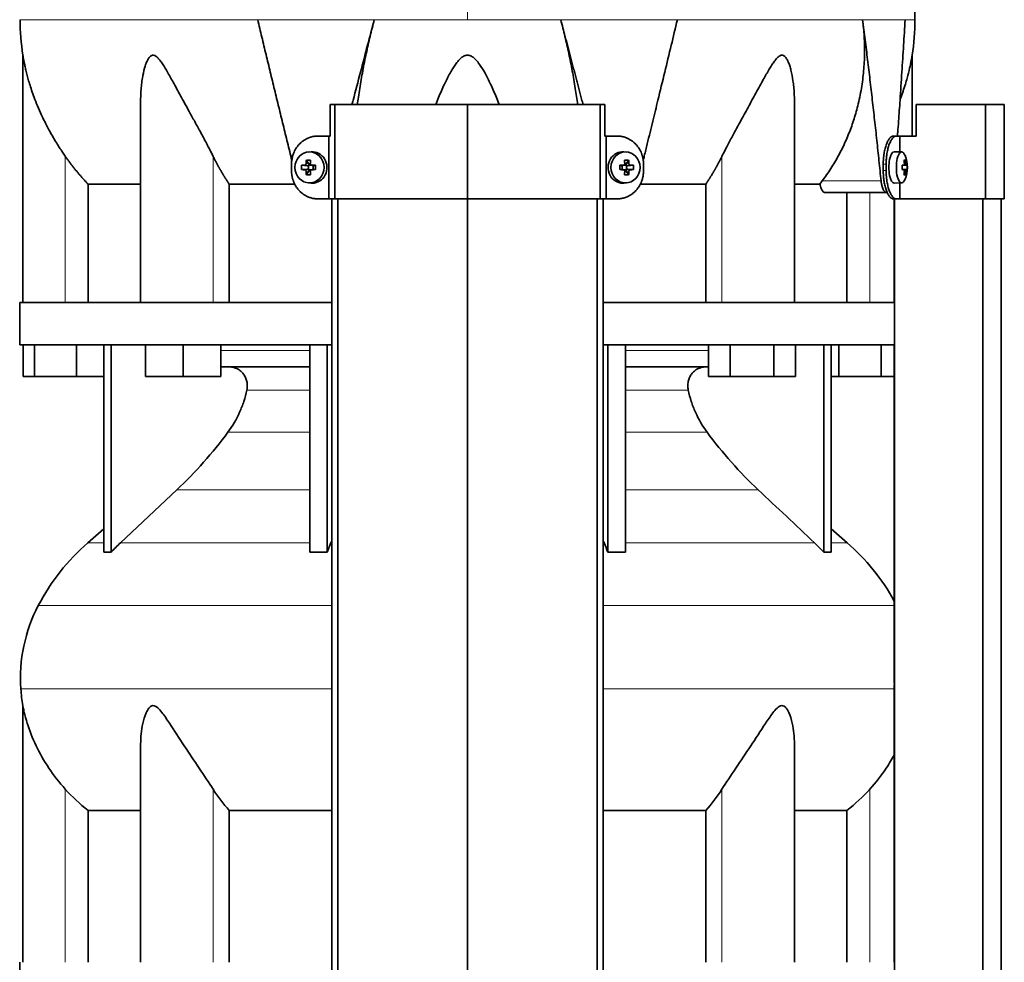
# Model space of a CAD drawing. Header units: millimetres. Extents: x 431 to 1322, y -2196 to 1777.
# Tile 24 of 31: x 438 to 751, y 740 to 1040. Entities that reach past the tile are written whole.
import ezdxf

# ---------------------------------------------------------------- set-up
doc = ezdxf.new("R2010")
doc.units = ezdxf.units.MM
for name, color, linetype in [('M5X8_UNI7687', 7, 'Continuous'), ('MID_344-5', 7, 'Continuous'), ('VSI344-454_TERMI', 7, 'Continuous'), ('VSI344-454_TESTA', 7, 'Continuous'), ('VSI344_DIFFUSORE', 7, 'Continuous')]:
    doc.layers.add(name, color=color, linetype=linetype)

# ---------------------------------------------------------------- blocks, each defined once
blk = doc.blocks.new('SE')
at = {"layer": 'M5X8_UNI7687', "color": 7, "linetype": 'Continuous', "lineweight": 35}
for p, q in [((530.87, 998.3), (530.02, 998.23)), ((631.29, 998.23), (630.44, 998.3)), ((718.81, 998.25), (716.46, 998.32)), ((527.84, 994.01), (529.68, 993.85)), ((529.39, 995.65), (530.15, 994.35)), ((530.08, 992.75), (530.08, 993.88)), ((530.26, 994.07), (530.87, 994.07)), ((530.96, 994.05), (531.54, 993.85)), ((531.49, 993.87), (531.49, 992.76)), ((532.23, 994.01), (531.62, 993.85)), ((629.08, 994.01), (629.68, 993.85)), ((629.76, 993.85), (630.35, 994.05)), ((629.82, 992.76), (629.82, 993.87)), ((630.41, 994.07), (631.05, 994.07)), ((631.92, 995.65), (631.16, 994.35)), ((631.23, 993.88), (631.23, 992.75)), ((633.47, 994.01), (631.62, 993.85)), ((720.33, 994.03), (718.93, 993.9)), ((718.93, 993.97), (719.51, 994.03)), ((720.53, 994.01), (718.93, 993.89)), ((719.96, 995.65), (719.55, 995.35)), ((527.84, 992.63), (529.68, 992.78)), ((529.39, 990.98), (530.15, 992.29)), ((530.83, 992.57), (530.26, 992.57)), ((531.54, 992.78), (530.96, 992.58)), ((532.23, 992.63), (531.62, 992.78)), ((629.08, 992.63), (629.68, 992.78)), ((630.35, 992.58), (629.76, 992.78)), ((631.05, 992.57), (630.43, 992.57)), ((631.92, 990.98), (631.16, 992.29)), ((633.47, 992.63), (631.62, 992.78)), ((720.53, 992.63), (718.93, 992.74)), ((718.93, 992.73), (720.33, 992.61)), ((719.51, 992.61), (718.93, 992.66)), ((719.96, 990.98), (719.55, 991.29)), ((530.02, 988.4), (530.87, 988.33)), ((630.44, 988.33), (631.29, 988.4)), ((716.46, 988.32), (718.81, 988.39))]:
    blk.add_line(p, q, dxfattribs=at)
at = {"layer": 'M5X8_UNI7687', "color": 4, "linetype": 'Continuous', "lineweight": 9}
for p, q in [((529.68, 993.85), (528.83, 994.03)), ((529.3, 994.53), (530.15, 994.35)), ((531.1, 994.03), (531.62, 993.85)), ((629.68, 993.85), (630.21, 994.03)), ((631.16, 994.35), (632.01, 994.53)), ((632.48, 994.03), (631.62, 993.85)), ((718.93, 993.97), (719.5, 994.03)), ((719.67, 994.48), (720.16, 994.53)), ((528.83, 992.61), (529.68, 992.78)), ((530.15, 992.29), (529.3, 992.11)), ((531.62, 992.78), (531.1, 992.61)), ((630.21, 992.61), (629.68, 992.78)), ((632.01, 992.11), (631.16, 992.29)), ((631.62, 992.78), (632.48, 992.61)), ((719.5, 992.61), (718.93, 992.66)), ((720.16, 992.11), (719.67, 992.15))]:
    blk.add_line(p, q, dxfattribs=at)
at = {"layer": 'M5X8_UNI7687', "color": 7, "linetype": 'Continuous', "lineweight": 35}
for centre, radius, start, end in [((710.61, 993.32), 10, 337.7946, 22.2054), ((539.01, 993.32), 11.19, 176.4519, 183.5481), ((498.28, 993.32), 33.96, 358.8317, 1.1683), ((663.03, 993.32), 33.96, 178.8317, 181.1683), ((622.3, 993.32), 11.19, 356.4519, 3.5481), ((710.93, 993.32), 9.62, 355.8727, 4.1273)]:
    blk.add_arc(centre, radius, start, end, dxfattribs=at)
for centre in [(530.38, 993.32), (630.93, 993.32)]:
    blk.add_ellipse(centre, major_axis=(0, -4.93), ratio=0.939693, dxfattribs=at)
for centre, major_axis, ratio, start_param, end_param in [((531.23, 993.32), (0, -5), 0.939693, 0, 3.218028), ((630.08, 993.32), (0, -5), 0.939693, 3.065157, 6.283185), ((716.44, 993.32), (0, 5), 0.34202, 0, 3.151709), ((718.79, 993.32), (0, 4.93), 0.34202, 0, 3.839001), ((718.79, 993.32), (0, 4.93), 0.34202, 5.585777, 6.283185), ((533.35, 993.16), (-9.99, 0.3), 0.0819, -1.099374, -0.984815), ((533.49, 993.32), (0, 10), 0.422618, 1.335108, 1.449667), ((532.6, 990.25), (-8.99, 2.22), 0.549436, -1.223909, -1.074217), ((529.68, 994.35), (0.805, -0.118), 0.613124, 4.809424, 5.327625), ((529.85, 994.32), (0.03, -0.501), 0.939258, 0.461161, 0.987959), ((529.68, 994.35), (0.521, -0.505), 0.511875, 0.559691, 1.077892), ((533.2, 993.32), (0, 10), 0.258819, 1.335108, 1.449667), ((533.35, 993.16), (-9.99, 0.3), 0.0819, -1.456192, -1.341632), ((531.63, 994.35), (0.052, 0.506), 0.51441, 3.025925, 3.331693), ((627.96, 993.16), (9.99, 0.3), 0.0819, 1.341632, 1.456192), ((629.68, 994.35), (-0.052, 0.506), 0.51441, 2.951492, 3.25726), ((628.71, 990.25), (8.99, 2.22), 0.549436, 1.074217, 1.223909), ((628.11, 993.32), (0, 10), 0.258819, -1.449667, -1.335108), ((631.63, 994.35), (-0.521, -0.505), 0.511875, 5.205293, 5.723494), ((631.46, 994.32), (-0.03, -0.501), 0.939258, 5.295226, 5.822024), ((631.63, 994.35), (-0.805, -0.118), 0.613124, 0.95556, 1.473761), ((627.81, 993.32), (0, 10), 0.422618, -1.449667, -1.335108), ((627.96, 993.16), (9.99, 0.3), 0.0819, 0.984815, 1.099374), ((710.63, 993.16), (9.97, 0.82), 0.029809, 0.468971, 0.583531), ((713.74, 993.32), (0, -9.26), 0.562348, 1.49595, 1.645642), ((712.69, 990.25), (7.67, 5.19), 0.199978, 0.212267, 0.361959), ((710.68, 993.32), (0, 10), 0.906308, 4.833518, 4.948078), ((710.57, 993.32), (0, 10), 0.965926, 4.833518, 4.948078), ((710.63, 993.16), (9.97, 0.82), 0.029809, 0.112154, 0.226713), ((533.35, 993.47), (-9.99, -0.3), 0.0819, 0.984815, 1.099374), ((533.49, 993.32), (0, -10), 0.422618, -1.449667, -1.335108), ((532.6, 996.38), (-8.99, -2.22), 0.549436, 1.074217, 1.223909), ((529.68, 992.28), (0.805, 0.118), 0.613124, 0.95556, 1.473761), ((529.85, 992.32), (0.03, 0.501), 0.939258, 5.295226, 5.822024), ((529.68, 992.28), (0.521, 0.505), 0.511875, 5.205293, 5.723494), ((533.2, 993.32), (0, -10), 0.258819, -1.449667, -1.335108), ((533.35, 993.47), (-9.99, -0.3), 0.0819, 1.341632, 1.456192), ((531.63, 992.28), (0.052, -0.506), 0.51441, 2.951492, 3.25726), ((627.96, 993.47), (9.99, -0.3), 0.0819, -1.456192, -1.341632), ((629.68, 992.28), (-0.052, -0.506), 0.51441, 3.025925, 3.331693), ((628.11, 993.32), (0, -10), 0.258819, 1.335108, 1.449667), ((628.71, 996.38), (8.99, -2.22), 0.549436, -1.223909, -1.074217), ((631.46, 992.32), (-0.03, 0.501), 0.939258, 0.461161, 0.987959), ((631.63, 992.28), (-0.521, 0.505), 0.511875, 0.559691, 1.077892), ((631.63, 992.28), (-0.805, 0.118), 0.613124, 4.809424, 5.327625), ((627.81, 993.32), (0, -10), 0.422618, 1.335108, 1.449667), ((627.96, 993.47), (9.99, -0.3), 0.0819, -1.099374, -0.984815), ((710.63, 993.47), (9.97, -0.82), 0.029809, -0.583531, -0.468971), ((710.68, 993.32), (0, -10), 0.906308, 1.335108, 1.449667), ((712.69, 996.38), (7.67, -5.19), 0.199978, -0.361959, -0.212267), ((710.57, 993.32), (0, -10), 0.965926, 1.335108, 1.449667), ((710.63, 993.47), (9.97, -0.82), 0.029809, -0.226713, -0.112154), ((531.23, 993.32), (0, -5), 0.939693, 6.20675, 6.283185), ((630.08, 993.32), (0, -5), 0.939693, 0, 0.076435)]:
    blk.add_ellipse(centre, major_axis=major_axis, ratio=ratio, start_param=start_param, end_param=end_param, dxfattribs=at)
for points in [[(528.83, 994.03), (528.85, 994.03), (528.88, 994.03), (528.92, 994.04), (528.96, 994.05), (529, 994.07), (529.04, 994.09), (529.08, 994.11), (529.12, 994.14), (529.15, 994.18), (529.18, 994.21), (529.21, 994.25), (529.24, 994.29), (529.26, 994.34), (529.27, 994.38), (529.29, 994.43), (529.29, 994.47), (529.3, 994.51), (529.3, 994.53)], [(530.63, 994.53), (530.63, 994.51), (530.63, 994.47), (530.64, 994.43), (530.65, 994.38), (530.66, 994.34), (530.68, 994.29), (530.7, 994.25), (530.73, 994.21), (530.76, 994.18), (530.8, 994.14), (530.84, 994.11), (530.88, 994.09), (530.92, 994.07), (530.96, 994.05), (531, 994.04), (531.05, 994.03), (531.08, 994.03), (531.1, 994.03)], [(630.21, 994.03), (630.22, 994.03), (630.26, 994.03), (630.3, 994.04), (630.35, 994.05), (630.39, 994.07), (630.43, 994.09), (630.47, 994.11), (630.51, 994.14), (630.55, 994.18), (630.58, 994.21), (630.6, 994.25), (630.63, 994.29), (630.65, 994.34), (630.66, 994.38), (630.67, 994.43), (630.67, 994.47), (630.68, 994.51), (630.67, 994.53)], [(632.01, 994.53), (632.01, 994.51), (632.01, 994.47), (632.02, 994.43), (632.04, 994.38), (632.05, 994.34), (632.07, 994.29), (632.1, 994.25), (632.12, 994.21), (632.16, 994.18), (632.19, 994.14), (632.23, 994.11), (632.27, 994.09), (632.31, 994.07), (632.35, 994.05), (632.39, 994.04), (632.43, 994.03), (632.46, 994.03), (632.48, 994.03)], [(719.5, 994.03), (719.51, 994.03), (719.53, 994.03), (719.55, 994.04), (719.57, 994.05), (719.59, 994.07), (719.6, 994.09), (719.62, 994.11), (719.64, 994.14), (719.65, 994.18), (719.66, 994.21), (719.67, 994.25), (719.67, 994.29), (719.68, 994.34), (719.68, 994.38), (719.68, 994.43), (719.68, 994.47), (719.68, 994.51), (719.68, 994.53)], [(720.16, 994.53), (720.16, 994.51), (720.17, 994.47), (720.17, 994.43), (720.18, 994.38), (720.19, 994.34), (720.2, 994.29), (720.21, 994.25), (720.22, 994.21), (720.23, 994.18), (720.25, 994.14), (720.26, 994.11), (720.27, 994.09), (720.28, 994.07), (720.3, 994.05), (720.31, 994.04), (720.32, 994.03), (720.33, 994.03), (720.33, 994.03)], [(529.3, 992.11), (529.3, 992.13), (529.29, 992.16), (529.29, 992.21), (529.27, 992.25), (529.26, 992.3), (529.24, 992.34), (529.21, 992.38), (529.18, 992.42), (529.15, 992.46), (529.12, 992.49), (529.08, 992.52), (529.04, 992.55), (529, 992.57), (528.96, 992.59), (528.92, 992.6), (528.88, 992.61), (528.85, 992.61), (528.83, 992.61)], [(531.1, 992.61), (531.08, 992.61), (531.05, 992.61), (531, 992.6), (530.96, 992.59), (530.92, 992.57), (530.88, 992.55), (530.84, 992.52), (530.8, 992.49), (530.76, 992.46), (530.73, 992.42), (530.7, 992.38), (530.68, 992.34), (530.66, 992.3), (530.65, 992.25), (530.64, 992.21), (530.63, 992.16), (530.63, 992.13), (530.63, 992.11)], [(630.67, 992.11), (630.68, 992.13), (630.67, 992.16), (630.67, 992.21), (630.66, 992.25), (630.65, 992.3), (630.63, 992.34), (630.6, 992.38), (630.58, 992.42), (630.55, 992.46), (630.51, 992.49), (630.47, 992.52), (630.43, 992.55), (630.39, 992.57), (630.35, 992.59), (630.3, 992.6), (630.26, 992.61), (630.22, 992.61), (630.21, 992.61)], [(632.48, 992.61), (632.46, 992.61), (632.43, 992.61), (632.39, 992.6), (632.35, 992.59), (632.31, 992.57), (632.27, 992.55), (632.23, 992.52), (632.19, 992.49), (632.16, 992.46), (632.12, 992.42), (632.1, 992.38), (632.07, 992.34), (632.05, 992.3), (632.04, 992.25), (632.02, 992.21), (632.01, 992.16), (632.01, 992.13), (632.01, 992.11)], [(719.68, 992.11), (719.68, 992.13), (719.68, 992.16), (719.68, 992.21), (719.68, 992.25), (719.68, 992.3), (719.67, 992.34), (719.67, 992.38), (719.66, 992.42), (719.65, 992.46), (719.64, 992.49), (719.62, 992.52), (719.6, 992.55), (719.59, 992.57), (719.57, 992.59), (719.55, 992.6), (719.53, 992.61), (719.51, 992.61), (719.5, 992.61)], [(720.33, 992.61), (720.33, 992.61), (720.32, 992.61), (720.31, 992.6), (720.3, 992.59), (720.28, 992.57), (720.27, 992.55), (720.26, 992.52), (720.25, 992.49), (720.23, 992.46), (720.22, 992.42), (720.21, 992.38), (720.2, 992.34), (720.19, 992.3), (720.18, 992.25), (720.17, 992.21), (720.17, 992.16), (720.16, 992.13), (720.16, 992.11)]]:
    blk.add_open_spline(points, degree=3, dxfattribs=at)
at = {"layer": 'MID_344-5', "color": 7, "linetype": 'Continuous', "lineweight": 35}
for p, q in [((537.45, 983.32), (537.45, -98.68)), ((539.42, -98.68), (539.42, 983.32)), ((580.65, -98.68), (580.65, 983.32)), ((621.89, -98.68), (621.89, 983.32)), ((623.86, 983.32), (623.86, -98.68)), ((716.45, 983.32), (716.45, 950.32)), ((716.52, 983.32), (716.52, -98.68)), ((744.66, -98.68), (744.66, 983.32)), ((750.45, -98.68), (750.45, 983.32)), ((716.45, 936.82), (716.45, 832.88)), ((716.45, 828.64), (716.45, 740.32))]:
    blk.add_line(p, q, dxfattribs=at)
at = {"layer": 'VSI344-454_TERMI', "color": 7, "linetype": 'Continuous', "lineweight": 35}
for p, q in [((538.47, 1013.32), (536.93, 1013.32)), ((536.93, 1013.32), (536.93, 1003.32)), ((580.65, 1013.32), (538.47, 1013.32)), ((538.47, 1013.32), (538.47, 983.32)), ((622.83, 1013.32), (580.65, 1013.32)), ((580.65, 1013.32), (580.65, 983.32)), ((624.38, 1013.32), (622.83, 1013.32)), ((622.83, 1013.32), (622.83, 983.32)), ((624.38, 1013.32), (624.38, 1003.32)), ((745.53, 1013.32), (723.44, 1013.32)), ((723.44, 1013.32), (723.44, 1003.32)), ((751.46, 1013.32), (745.53, 1013.32)), ((745.53, 1013.32), (745.53, 983.32)), ((751.46, 1013.32), (751.46, 983.32)), ((533.06, 1003.32), (536.57, 1003.32)), ((536.57, 983.32), (536.57, 1003.32)), ((536.57, 1003.32), (536.93, 1003.32)), ((624.74, 1003.32), (624.38, 1003.32)), ((628.25, 1003.32), (624.74, 1003.32)), ((624.74, 1003.32), (624.74, 983.32)), ((716.17, 1003.32), (717.09, 1003.32)), ((717.09, 1003.32), (718.26, 1003.32)), ((718.26, 998.26), (718.26, 1003.32)), ((718.26, 1003.32), (723.44, 1003.32)), ((524.65, 992.32), (524.65, 994.32)), ((636.65, 992.32), (636.65, 994.32)), ((712.94, 992.32), (712.94, 994.32)), ((713.86, 992.32), (713.86, 994.32)), ((718.26, 983.32), (718.26, 988.37)), ((533.06, 983.32), (536.57, 983.32)), ((538.47, 983.32), (536.57, 983.32)), ((580.65, 983.32), (538.47, 983.32)), ((622.83, 983.32), (580.65, 983.32)), ((624.74, 983.32), (622.83, 983.32)), ((628.25, 983.32), (624.74, 983.32)), ((717.09, 983.32), (716.17, 983.32)), ((717.09, 983.32), (718.26, 983.32)), ((745.53, 983.32), (718.26, 983.32)), ((751.46, 983.32), (745.53, 983.32))]:
    blk.add_line(p, q, dxfattribs=at)
at = {"layer": 'VSI344-454_TERMI', "color": 4, "linetype": 'Continuous', "lineweight": 9}
for p, q in [((712.94, 994.32), (713.86, 994.32)), ((713.86, 992.32), (712.94, 992.32))]:
    blk.add_line(p, q, dxfattribs=at)
at = {"layer": 'VSI344-454_TERMI', "color": 7, "linetype": 'Continuous', "lineweight": 35}
for points, knots in [([(533.06, 1003.32), (532.97, 1003.32), (532.78, 1003.32), (532.5, 1003.3), (532.22, 1003.28), (531.95, 1003.24), (531.68, 1003.2), (531.4, 1003.15), (531.13, 1003.09), (530.87, 1003.01), (530.6, 1002.93), (530.34, 1002.84), (530.07, 1002.74), (529.65, 1002.56), (529.07, 1002.27), (528.36, 1001.82), (527.7, 1001.29), (527.09, 1000.69), (526.53, 1000.04), (526.04, 999.32), (525.62, 998.57), (525.31, 997.86), (525.09, 997.21), (524.93, 996.65), (524.81, 996.07), (524.72, 995.5), (524.66, 994.91), (524.66, 994.52), (524.65, 994.32)], [0, 0, 0, 0, 0.021018, 0.041934, 0.062771, 0.08355, 0.104295, 0.125028, 0.145771, 0.166547, 0.187379, 0.208288, 0.229298, 0.250429, 0.312489, 0.374705, 0.437522, 0.500061, 0.562591, 0.625422, 0.687637, 0.749714, 0.79185, 0.833578, 0.875077, 0.916526, 0.958107, 1, 1, 1, 1]), ([(636.65, 994.32), (636.65, 994.42), (636.65, 994.61), (636.64, 994.91), (636.62, 995.2), (636.59, 995.49), (636.55, 995.79), (636.5, 996.07), (636.44, 996.36), (636.37, 996.65), (636.3, 996.93), (636.22, 997.21), (636.12, 997.49), (635.96, 997.95), (635.69, 998.57), (635.26, 999.32), (634.78, 1000.04), (634.22, 1000.69), (633.61, 1001.29), (632.95, 1001.82), (632.24, 1002.27), (631.58, 1002.6), (630.97, 1002.85), (630.44, 1003.02), (629.91, 1003.15), (629.36, 1003.25), (628.81, 1003.31), (628.44, 1003.31), (628.25, 1003.32)], [0, 0, 0, 0, 0.020996, 0.041893, 0.062713, 0.083477, 0.104209, 0.124931, 0.145666, 0.166436, 0.187264, 0.208173, 0.229184, 0.250319, 0.312379, 0.374611, 0.437429, 0.499972, 0.562503, 0.625328, 0.687536, 0.749604, 0.791737, 0.833471, 0.874985, 0.916457, 0.958069, 1, 1, 1, 1]), ([(712.94, 994.32), (712.94, 994.42), (712.94, 994.61), (712.95, 994.91), (712.96, 995.2), (712.97, 995.49), (712.99, 995.79), (713.01, 996.07), (713.03, 996.36), (713.06, 996.65), (713.09, 996.93), (713.12, 997.21), (713.16, 997.49), (713.23, 997.95), (713.34, 998.57), (713.52, 999.32), (713.71, 1000.04), (713.94, 1000.69), (714.18, 1001.29), (714.44, 1001.82), (714.71, 1002.27), (714.96, 1002.6), (715.19, 1002.85), (715.38, 1003.02), (715.58, 1003.15), (715.78, 1003.25), (715.97, 1003.31), (716.1, 1003.31), (716.17, 1003.32)], [0, 0, 0, 0, 0.020997, 0.041893, 0.062713, 0.083477, 0.104209, 0.124931, 0.145666, 0.166436, 0.187265, 0.208173, 0.229184, 0.250319, 0.312379, 0.374611, 0.437429, 0.499972, 0.562502, 0.625327, 0.687534, 0.749602, 0.791735, 0.833469, 0.874983, 0.916456, 0.958068, 1, 1, 1, 1]), ([(717.09, 1003.32), (717.06, 1003.32), (716.99, 1003.32), (716.9, 1003.3), (716.8, 1003.28), (716.7, 1003.24), (716.6, 1003.2), (716.5, 1003.15), (716.4, 1003.09), (716.31, 1003.01), (716.21, 1002.93), (716.11, 1002.84), (716.01, 1002.74), (715.85, 1002.56), (715.63, 1002.27), (715.36, 1001.82), (715.1, 1001.29), (714.86, 1000.69), (714.64, 1000.04), (714.44, 999.32), (714.27, 998.57), (714.14, 997.86), (714.04, 997.21), (713.98, 996.65), (713.93, 996.07), (713.89, 995.5), (713.87, 994.91), (713.86, 994.52), (713.86, 994.32)], [0, 0, 0, 0, 0.021018, 0.041934, 0.062771, 0.08355, 0.104295, 0.125028, 0.145771, 0.166547, 0.187379, 0.208288, 0.229298, 0.250429, 0.312489, 0.374705, 0.437522, 0.500061, 0.562591, 0.625422, 0.687637, 0.749714, 0.79185, 0.833578, 0.875077, 0.916526, 0.958107, 1, 1, 1, 1]), ([(524.65, 992.32), (524.66, 992.22), (524.66, 992.02), (524.67, 991.73), (524.69, 991.43), (524.72, 991.14), (524.76, 990.85), (524.81, 990.56), (524.87, 990.28), (524.93, 989.99), (525.01, 989.71), (525.09, 989.43), (525.19, 989.15), (525.35, 988.69), (525.62, 988.07), (526.04, 987.31), (526.53, 986.6), (527.09, 985.94), (527.7, 985.35), (528.36, 984.82), (529.07, 984.37), (529.73, 984.03), (530.33, 983.79), (530.86, 983.62), (531.4, 983.48), (531.95, 983.39), (532.5, 983.33), (532.87, 983.32), (533.06, 983.32)], [0, 0, 0, 0, 0.020996, 0.041893, 0.062713, 0.083477, 0.104209, 0.124931, 0.145666, 0.166436, 0.187264, 0.208173, 0.229184, 0.250319, 0.312379, 0.374611, 0.437429, 0.499972, 0.562503, 0.625328, 0.687536, 0.749604, 0.791737, 0.833471, 0.874985, 0.916457, 0.958069, 1, 1, 1, 1]), ([(628.25, 983.32), (628.34, 983.32), (628.53, 983.32), (628.81, 983.34), (629.08, 983.36), (629.36, 983.39), (629.63, 983.44), (629.9, 983.49), (630.17, 983.55), (630.44, 983.62), (630.71, 983.7), (630.97, 983.79), (631.23, 983.89), (631.66, 984.07), (632.24, 984.37), (632.95, 984.82), (633.61, 985.35), (634.22, 985.94), (634.78, 986.6), (635.26, 987.31), (635.69, 988.07), (636, 988.78), (636.22, 989.42), (636.38, 989.99), (636.5, 990.56), (636.59, 991.14), (636.64, 991.73), (636.65, 992.12), (636.65, 992.32)], [0, 0, 0, 0, 0.021018, 0.041934, 0.062771, 0.08355, 0.104295, 0.125028, 0.145771, 0.166547, 0.187379, 0.208288, 0.229298, 0.250429, 0.312489, 0.374705, 0.437522, 0.500061, 0.562591, 0.625422, 0.687637, 0.749714, 0.79185, 0.833578, 0.875077, 0.916526, 0.958107, 1, 1, 1, 1]), ([(716.17, 983.32), (716.13, 983.32), (716.07, 983.32), (715.97, 983.34), (715.87, 983.36), (715.78, 983.39), (715.68, 983.44), (715.58, 983.49), (715.48, 983.55), (715.38, 983.62), (715.29, 983.7), (715.19, 983.79), (715.09, 983.89), (714.93, 984.07), (714.71, 984.37), (714.44, 984.82), (714.18, 985.35), (713.94, 985.94), (713.71, 986.6), (713.52, 987.31), (713.34, 988.07), (713.22, 988.78), (713.12, 989.42), (713.06, 989.99), (713, 990.56), (712.97, 991.14), (712.94, 991.73), (712.94, 992.12), (712.94, 992.32)], [0, 0, 0, 0, 0.021018, 0.041935, 0.062772, 0.083551, 0.104297, 0.125029, 0.145773, 0.166549, 0.187381, 0.20829, 0.2293, 0.250431, 0.312491, 0.374707, 0.437523, 0.500061, 0.562591, 0.625422, 0.687637, 0.749714, 0.79185, 0.833578, 0.875076, 0.916526, 0.958107, 1, 1, 1, 1]), ([(713.86, 992.32), (713.86, 992.22), (713.86, 992.02), (713.87, 991.73), (713.88, 991.43), (713.89, 991.14), (713.91, 990.85), (713.93, 990.56), (713.95, 990.28), (713.98, 989.99), (714.01, 989.71), (714.05, 989.43), (714.08, 989.15), (714.15, 988.69), (714.27, 988.07), (714.44, 987.31), (714.64, 986.6), (714.86, 985.94), (715.1, 985.35), (715.36, 984.82), (715.63, 984.37), (715.88, 984.03), (716.11, 983.79), (716.31, 983.62), (716.5, 983.48), (716.7, 983.39), (716.9, 983.33), (717.03, 983.32), (717.09, 983.32)], [0, 0, 0, 0, 0.020996, 0.041893, 0.062713, 0.083477, 0.104209, 0.124931, 0.145666, 0.166436, 0.187264, 0.208173, 0.229184, 0.250319, 0.312379, 0.374611, 0.437429, 0.499972, 0.562503, 0.625328, 0.687536, 0.749604, 0.791737, 0.833471, 0.874985, 0.916457, 0.958069, 1, 1, 1, 1])]:
    blk.add_open_spline(points, degree=3, knots=knots, dxfattribs=at)
at = {"layer": 'VSI344-454_TESTA', "color": 4, "linetype": 'Continuous', "lineweight": 9}
for p, q in [((580.65, 1176.77), (580.65, 1040.35)), ((550.99, 1040.35), (513.88, 1040.35)), ((647.43, 1040.35), (610.32, 1040.35)), ((719.88, 1040.35), (706.38, 1040.35)), ((452.65, 950.32), (452.65, 996.89)), ((499.69, 950.32), (499.69, 996.89)), ((661.62, 950.32), (661.62, 996.89)), ((693.51, 989.02), (712.26, 989.02)), ((708.65, 950.32), (708.65, 985.32))]:
    blk.add_line(p, q, dxfattribs=at)
at = {"layer": 'VSI344-454_TESTA', "color": 7, "linetype": 'Continuous', "lineweight": 35}
for p, q in [((439.15, 1029.08), (439.15, 950.32)), ((722.15, 1003.32), (722.15, 1029.08)), ((476.64, 1014.69), (476.64, 950.32)), ((684.66, 950.32), (684.66, 1014.69)), ((459.91, 988.02), (459.91, 950.32)), ((525.67, 988.02), (504.82, 988.02)), ((504.82, 988.02), (504.82, 950.32)), ((656.49, 988.02), (635.64, 988.02)), ((656.49, 988.02), (656.49, 950.32)), ((692.79, 988.02), (684.77, 988.02)), ((692.79, 988.02), (693.51, 989.02)), ((694.42, 985.32), (714.02, 985.32)), ((701.4, 985.32), (701.4, 950.32))]:
    blk.add_line(p, q, dxfattribs=at)
for centre, start, end in [((514.62, 1040.44), 180.0677, 188.5933), ((646.69, 1040.44), 351.4069, 359.9323)]:
    blk.add_arc(centre, 76.32, start, end, dxfattribs=at)
for points, degree, knots in [([(722.99, 1040.35), (722.96, 1044.74), (722.89, 1052.55), (722.65, 1065.7), (722.13, 1079), (721.22, 1092.45), (719.73, 1105.93), (717.66, 1117.93), (715.11, 1128.4), (712.25, 1137.25), (708.86, 1145.82), (705.14, 1154.1), (701.48, 1162.08), (698.2, 1169.75), (696.73, 1174.37), (695.96, 1176.83)], 3, [0, 0, 0, 0, 0.084988, 0.1795, 0.274612, 0.370212, 0.466379, 0.563594, 0.629668, 0.695881, 0.761625, 0.826091, 0.888934, 0.950027, 1, 1, 1, 1]), ([(543.9, 1013.32), (544.02, 1013.78), (544.92, 1017.22), (546.56, 1023.52), (548.8, 1032.07), (550.27, 1037.63), (550.99, 1040.35)], 3, [0.473282, 0.473282, 0.473282, 0.473282, 0.5000272, 0.6747049, 0.8413625, 1, 1, 1, 1]), ([(550.99, 1040.35), (550.76, 1039.47), (550.3, 1037.69), (549.64, 1035.02), (549.01, 1032.31), (548.41, 1029.58), (547.84, 1026.82), (547.31, 1024.05), (546.81, 1021.26), (546.35, 1018.47), (545.95, 1015.81), (545.72, 1014.1), (545.61, 1013.31)], 3, [0, 0, 0, 0, 0.047428, 0.0954655, 0.1441115, 0.1933651, 0.2432253, 0.2936913, 0.3447621, 0.3964371, 0.4487155, 0.4934861, 0.4934861, 0.4934861, 0.4934861]), ([(615.7, 1013.31), (615.47, 1015.01), (614.96, 1018.57), (614.03, 1024.01), (612.92, 1029.54), (611.7, 1034.98), (610.77, 1038.57), (610.32, 1040.35)], 3, [0.5065635, 0.5065635, 0.5065635, 0.5065635, 0.6036235, 0.7063566, 0.8066685, 0.9045521, 1, 1, 1, 1]), ([(636.54, 995.55), (636.66, 996.03), (637.1, 997.78), (637.83, 1000.76), (638.73, 1004.43), (639.6, 1007.96), (640.43, 1011.37), (641.7, 1016.59), (643.38, 1023.52), (645.45, 1032.07), (646.78, 1037.63), (647.43, 1040.35)], 3, [0.1270495, 0.1270495, 0.1270495, 0.1270495, 0.1554786, 0.2294336, 0.3008657, 0.369775, 0.4361614, 0.5000249, 0.6746983, 0.8413566, 1, 1, 1, 1]), ([(693.51, 989.02), (693.99, 989.67), (694.94, 990.96), (696.28, 992.97), (697.54, 995.02), (698.73, 997.12), (699.84, 999.26), (700.87, 1001.44), (701.82, 1003.67), (702.7, 1005.92), (703.49, 1008.21), (704.2, 1010.53), (705.12, 1013.93), (706.05, 1018.42), (706.77, 1024.01), (707.04, 1029.54), (706.95, 1034.98), (706.57, 1038.57), (706.38, 1040.35)], 3, [0, 0, 0, 0, 0.045711, 0.091341, 0.136891, 0.182361, 0.227753, 0.273067, 0.318303, 0.363461, 0.408543, 0.453548, 0.498475, 0.603623, 0.706357, 0.806668, 0.904552, 1, 1, 1, 1]), ([(717.47, 1003.32), (717.49, 1003.7), (717.61, 1005.26), (717.81, 1007.96), (718.05, 1011.37), (718.41, 1016.59), (718.87, 1023.52), (719.41, 1032.07), (719.73, 1037.63), (719.88, 1040.35)], 3, [0.2784556, 0.2784556, 0.2784556, 0.2784556, 0.3008657, 0.369775, 0.4361614, 0.5000249, 0.6746983, 0.8413566, 1, 1, 1, 1]), ([(452.65, 996.89), (452.36, 997.33), (451.74, 998.21), (450.84, 999.58), (449.86, 1001.13), (448.8, 1002.89), (447.42, 1005.33), (445.92, 1008.21), (444.45, 1011.37), (443.28, 1014.19), (442.35, 1016.69), (441.61, 1018.9), (440.85, 1021.41), (440.26, 1023.66), (439.81, 1025.64), (439.55, 1026.88), (439.35, 1027.92), (439.21, 1028.72), (439.16, 1029.04), (439.15, 1029.06), (439.15, 1029.05)], 3, [0, 0, 0, 0, 0.020247, 0.0413012, 0.0631676, 0.0911499, 0.1206822, 0.1725651, 0.2189806, 0.2600001, 0.2962057, 0.3283254, 0.3570821, 0.4069553, 0.4285992, 0.4484587, 0.4665056, 0.4826091, 0.4971306, 0.5000371, 0.5000371, 0.5000371, 0.5000371]), ([(499.69, 996.89), (499.47, 997.33), (499.03, 998.21), (498.33, 999.58), (497.52, 1001.13), (496.58, 1002.89), (495.27, 1005.33), (493.69, 1008.21), (491.96, 1011.37), (490.41, 1014.19), (489.05, 1016.69), (487.84, 1018.9), (486.47, 1021.41), (485.21, 1023.66), (484.01, 1025.64), (483.2, 1026.88), (482.41, 1027.92), (481.61, 1028.72), (480.76, 1029.14), (479.95, 1028.95), (479.31, 1028.29), (478.77, 1027.37), (478.3, 1026.23), (477.72, 1024.37), (477.26, 1022.2), (476.91, 1019.72), (476.72, 1017.55), (476.65, 1015.84), (476.64, 1014.88), (476.64, 1014.69)], 3, [0, 0, 0, 0, 0.020247, 0.0413012, 0.0631676, 0.0911499, 0.1206822, 0.1725651, 0.2189806, 0.2600001, 0.2962057, 0.3283254, 0.3570821, 0.4069553, 0.4285992, 0.4484587, 0.4665056, 0.4826091, 0.4971306, 0.5113122, 0.5266668, 0.543344, 0.562023, 0.5826937, 0.6304427, 0.6595254, 0.6923195, 0.7261108, 0.7344062, 0.7344062, 0.7344062, 0.7344062]), ([(590.71, 1013.32), (590.44, 1014.08), (589.6, 1016.25), (588.15, 1019.61), (586.37, 1023.16), (584.79, 1025.77), (583.54, 1027.37), (582.58, 1028.29), (581.73, 1028.88), (580.65, 1029.14), (579.57, 1028.87), (578.61, 1028.21), (577.69, 1027.27), (576.82, 1026.14), (575.93, 1024.79), (574.71, 1022.7), (573.15, 1019.59), (571.7, 1016.24), (570.87, 1014.07), (570.59, 1013.32)], 3, [0.2456134, 0.2456134, 0.2456134, 0.2456134, 0.2789295, 0.3409942, 0.392778, 0.4359518, 0.4604978, 0.4716154, 0.4871189, 0.5000341, 0.5129562, 0.5284792, 0.5444389, 0.5641957, 0.583938, 0.6074587, 0.6593255, 0.7214848, 0.7543968, 0.7543968, 0.7543968, 0.7543968]), ([(684.66, 1014.69), (684.66, 1015.39), (684.63, 1016.82), (684.48, 1018.9), (684.18, 1021.41), (683.76, 1023.66), (683.2, 1025.64), (682.75, 1026.88), (682.24, 1027.92), (681.64, 1028.72), (680.9, 1029.14), (680.04, 1028.95), (679.24, 1028.29), (678.46, 1027.37), (677.67, 1026.23), (676.51, 1024.37), (675.28, 1022.2), (673.91, 1019.72), (672.72, 1017.55), (671.48, 1015.27), (669.82, 1012.22), (668.07, 1009.04), (666.31, 1005.81), (664.77, 1002.97), (663.18, 1000), (662.12, 997.9), (661.62, 996.89)], 3, [0.2656245, 0.2656245, 0.2656245, 0.2656245, 0.2962057, 0.3283254, 0.3570821, 0.4069553, 0.4285992, 0.4484587, 0.4665056, 0.4826091, 0.4971306, 0.5113122, 0.5266668, 0.543344, 0.562023, 0.5826937, 0.6304427, 0.6595254, 0.6923195, 0.7261108, 0.7592332, 0.8259403, 0.8657684, 0.9022453, 0.9533075, 1, 1, 1, 1]), ([(722.15, 1029.05), (722.15, 1029.05), (722.13, 1028.91), (722.02, 1028.29), (721.85, 1027.37), (721.63, 1026.23), (721.22, 1024.37), (720.68, 1022.2), (719.96, 1019.72), (719.25, 1017.55), (718.67, 1015.92), (718.34, 1015.05), (718.3, 1014.94)], 3, [0.500037, 0.500037, 0.500037, 0.500037, 0.5113122, 0.5266668, 0.543344, 0.562023, 0.5826937, 0.6304427, 0.6595254, 0.6923195, 0.7261108, 0.7306461, 0.7306461, 0.7306461, 0.7306461]), ([(459.91, 988.02), (457.91, 990.12), (456.09, 992.34), (454.29, 994.55), (452.65, 996.89)], 2, [0, 0, 0, 0.5, 0.5, 1, 1, 1]), ([(504.82, 988.02), (503.41, 990.12), (502.12, 992.34), (500.85, 994.55), (499.69, 996.89)], 2, [0, 0, 0, 0.5, 0.5, 1, 1, 1]), ([(661.62, 996.89), (660.46, 994.55), (659.19, 992.34), (657.9, 990.12), (656.49, 988.02)], 2, [0, 0, 0, 0.5, 0.5, 1, 1, 1]), ([(459.91, 988.02), (460.54, 988.02), (461.57, 988.02), (464.41, 988.02), (466.22, 988.02), (470.58, 988.02), (473.13, 988.02), (476.2, 988.02), (476.36, 988.02), (476.53, 988.02)], 3, [0, 0, 0, 0, 0.25, 0.25, 0.5, 0.5, 0.75, 0.75, 0.764371, 0.764371, 0.764371, 0.764371]), ([(694.42, 985.32), (694.4, 985.32), (694.34, 985.32), (694.26, 985.34), (694.18, 985.36), (694.1, 985.4), (694.03, 985.44), (693.89, 985.54), (693.71, 985.71), (693.49, 986.03), (693.28, 986.42), (693.12, 986.81), (693.01, 987.15), (692.93, 987.43), (692.85, 987.72), (692.81, 987.92), (692.79, 988.02)], 3, [0, 0, 0, 0, 0.041685, 0.083129, 0.124417, 0.165635, 0.206869, 0.248205, 0.373034, 0.498358, 0.621809, 0.745536, 0.809628, 0.873199, 0.936554, 1, 1, 1, 1]), ([(712.26, 989.02), (712.26, 988.95), (712.28, 988.8), (712.31, 988.57), (712.34, 988.36), (712.38, 988.15), (712.42, 987.94), (712.46, 987.74), (712.55, 987.37), (712.7, 986.88), (712.92, 986.33), (713.18, 985.89), (713.4, 985.62), (713.59, 985.46), (713.73, 985.38), (713.88, 985.33), (713.97, 985.32), (714.02, 985.32)], 3, [0, 0, 0, 0, 0.036137, 0.072006, 0.107687, 0.143258, 0.1788, 0.214393, 0.250117, 0.375419, 0.499764, 0.624342, 0.749875, 0.812239, 0.874428, 0.936872, 1, 1, 1, 1])]:
    blk.add_open_spline(points, degree=degree, knots=knots, dxfattribs=at)
at = {"layer": 'VSI344-454_TESTA', "color": 4, "linetype": 'Continuous', "lineweight": 9}
for points, weights in [([(438.3, 1040.35), (438.3, 1040.35), (470.32, 1040.35), (513.88, 1040.35)], [0.630185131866, 0.663633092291, 0.786904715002, 1]), ([(550.99, 1040.35), (560.75, 1040.35), (570.68, 1040.35), (580.65, 1040.35)], [1, 0.996331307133, 0.996331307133, 1])]:
    blk.add_rational_spline(points, weights, degree=3, dxfattribs=at)
at = {"layer": 'VSI344-454_TESTA', "color": 7, "linetype": 'Continuous', "lineweight": 35}
for points in [[(524.76, 995.58), (519.21, 1018.05), (513.88, 1040.35)], [(617.41, 1013.32), (613.89, 1026.86), (610.32, 1040.35)], [(712.26, 989.02), (709.62, 1014.8), (706.38, 1040.35)]]:
    blk.add_open_spline(points, degree=2, dxfattribs=at)
at = {"layer": 'VSI344-454_TESTA', "color": 4, "linetype": 'Continuous', "lineweight": 9}
for points in [[(610.32, 1040.35), (600.58, 1040.35), (590.62, 1040.35), (580.65, 1040.35)], [(723.01, 1040.35), (723.01, 1040.35), (721.96, 1040.35), (719.88, 1040.35)]]:
    blk.add_open_spline(points, degree=3, dxfattribs=at)
blk.add_open_spline([(706.38, 1040.35), (703.07, 1040.35), (699.3, 1040.35), (690.91, 1040.35), (686.3, 1040.35), (676.33, 1040.35), (670.97, 1040.35), (659.63, 1040.35), (653.65, 1040.35), (647.43, 1040.35)], degree=3, knots=[0, 0, 0, 0, 0.25, 0.25, 0.5, 0.5, 0.75, 0.75, 1, 1, 1, 1], dxfattribs=at)
at = {"layer": 'VSI344_DIFFUSORE', "color": 7, "linetype": 'Continuous', "lineweight": 35}
for p, q in [((537.45, 950.32), (438.15, 950.32)), ((438.15, 950.32), (438.15, 936.82)), ((716.51, 950.32), (623.86, 950.32)), ((716.51, 950.32), (716.51, 936.82)), ((537.45, 936.82), (438.15, 936.82)), ((439.27, 926.82), (439.27, 936.82)), ((442.86, 926.82), (442.86, 936.82)), ((456.24, 926.82), (456.24, 936.82)), ((464.95, 870.86), (464.95, 936.82)), ((467.24, 870.86), (467.24, 936.82)), ((478.14, 926.82), (478.14, 936.82)), ((490.14, 926.82), (490.14, 936.82)), ((502.14, 926.82), (502.14, 936.82)), ((530.43, 870.86), (530.43, 936.82)), ((535.97, 870.86), (535.97, 936.82)), ((716.51, 936.82), (623.86, 936.82)), ((625.34, 870.86), (625.34, 936.82)), ((630.88, 870.86), (630.88, 936.82)), ((657.31, 926.82), (657.31, 936.82)), ((664.24, 926.82), (664.24, 936.82)), ((678.09, 926.82), (678.09, 936.82)), ((685.02, 926.82), (685.02, 936.82)), ((694.07, 870.86), (694.07, 936.82)), ((696.36, 870.86), (696.36, 936.82)), ((698.86, 926.82), (698.86, 936.82)), ((712.24, 926.82), (712.24, 936.82)), ((530.43, 929.82), (502.14, 929.82)), ((657.31, 929.82), (630.88, 929.82)), ((442.86, 926.82), (439.27, 926.82)), ((456.24, 926.82), (442.86, 926.82)), ((464.95, 926.82), (456.24, 926.82)), ((490.14, 926.82), (478.14, 926.82)), ((502.14, 926.82), (490.14, 926.82)), ((664.24, 926.82), (657.31, 926.82)), ((678.09, 926.82), (664.24, 926.82)), ((685.02, 926.82), (678.09, 926.82)), ((698.86, 926.82), (696.36, 926.82)), ((712.24, 926.82), (698.86, 926.82)), ((716.45, 926.82), (712.24, 926.82)), ((488.16, 890.72), (470.24, 873.86)), ((464.95, 878.28), (459.86, 873.86)), ((701.45, 873.86), (696.36, 878.28)), ((535.97, 870.86), (537.21, 873.86)), ((691.07, 873.86), (694.07, 870.86)), ((530.43, 870.86), (535.97, 870.86)), ((694.07, 870.86), (696.36, 870.86)), ((439.15, 822), (439.15, 740.32)), ((476.64, 809.81), (476.64, 740.32)), ((684.66, 740.32), (684.66, 809.83)), ((459.91, 788.69), (476.64, 788.69)), ((459.91, 740.32), (459.91, 788.69)), ((504.82, 788.69), (537.45, 788.69)), ((504.82, 740.32), (504.82, 788.69)), ((623.86, 788.69), (656.49, 788.69)), ((656.49, 788.69), (656.49, 740.32)), ((684.66, 788.69), (701.4, 788.69)), ((701.4, 788.69), (701.4, 740.32)), ((438.15, 740.32), (438.15, 726.82))]:
    blk.add_line(p, q, dxfattribs=at)
at = {"layer": 'VSI344_DIFFUSORE', "color": 4, "linetype": 'Continuous', "lineweight": 9}
for p, q in [((502.14, 935.03), (530.43, 935.03)), ((630.88, 935.03), (657.31, 935.03)), ((530.43, 922.48), (510.43, 922.48)), ((650.88, 922.48), (630.88, 922.48)), ((504.42, 909.02), (530.43, 909.02)), ((630.88, 909.02), (656.89, 909.02)), ((488.16, 890.72), (530.43, 890.72)), ((630.88, 890.72), (673.15, 890.72)), ((464.95, 873.86), (459.86, 873.86)), ((470.24, 873.86), (530.43, 873.86)), ((537.21, 873.86), (537.45, 873.86)), ((623.86, 873.86), (624.09, 873.86)), ((691.07, 873.86), (630.88, 873.86)), ((696.36, 873.86), (701.45, 873.86)), ((537.45, 853.87), (444.08, 853.87)), ((716.45, 853.87), (623.86, 853.87)), ((438.52, 827.32), (537.45, 827.32)), ((623.86, 827.32), (716.45, 827.32)), ((452.65, 740.32), (452.65, 795.42)), ((499.69, 740.32), (499.69, 795.42)), ((661.62, 740.32), (661.62, 795.42)), ((708.65, 740.32), (708.65, 795.42))]:
    blk.add_line(p, q, dxfattribs=at)
at = {"layer": 'VSI344_DIFFUSORE', "color": 7, "linetype": 'Continuous', "lineweight": 35}
for centre, radius, start, end in [((504.82, 822.14), 68.53, 131, 152.418), ((656.48, 822.14), 68.53, 28.9585, 49), ((488.33, 830.76), 49.92, 152.418, 183.9452), ((491.9, 831), 53.5, 183.9452, 189.6895)]:
    blk.add_arc(centre, radius, start, end, dxfattribs=at)
for points, knots in [([(510.43, 922.48), (510.52, 922.92), (510.57, 923.37), (510.57, 924.27), (510.52, 924.71), (510.38, 925.37), (510.33, 925.59), (510.19, 926.02), (510.11, 926.23), (509.84, 926.83), (509.62, 927.21), (509.23, 927.74), (509.09, 927.91), (508.79, 928.22), (508.64, 928.37), (508.32, 928.65), (508.15, 928.78), (507.8, 929.02), (507.61, 929.13), (507.05, 929.42), (506.66, 929.57), (506.06, 929.72), (505.85, 929.76), (505.44, 929.81), (505.23, 929.82), (505.02, 929.82)], [0, 0, 0, 0, 0.125, 0.125, 0.25, 0.25, 0.3125, 0.3125, 0.375, 0.375, 0.5, 0.5, 0.5625, 0.5625, 0.625, 0.625, 0.6875, 0.6875, 0.75, 0.75, 0.875, 0.875, 0.9375, 0.9375, 1, 1, 1, 1]), ([(650.88, 922.48), (650.79, 922.92), (650.74, 923.37), (650.74, 924.27), (650.79, 924.71), (650.93, 925.37), (650.98, 925.59), (651.12, 926.02), (651.2, 926.23), (651.47, 926.83), (651.69, 927.21), (652.08, 927.74), (652.22, 927.91), (652.52, 928.22), (652.67, 928.37), (652.99, 928.65), (653.16, 928.78), (653.51, 929.02), (653.7, 929.13), (654.26, 929.42), (654.65, 929.57), (655.25, 929.72), (655.46, 929.76), (655.87, 929.81), (656.08, 929.82), (656.29, 929.82)], [0, 0, 0, 0, 0.125, 0.125, 0.25, 0.25, 0.3125, 0.3125, 0.375, 0.375, 0.5, 0.5, 0.5625, 0.5625, 0.625, 0.625, 0.6875, 0.6875, 0.75, 0.75, 0.875, 0.875, 0.9375, 0.9375, 1, 1, 1, 1]), ([(504.42, 909.02), (505.87, 910.97), (507.11, 913.09), (508.64, 916.52), (509.09, 917.69), (509.85, 920.06), (510.17, 921.26), (510.43, 922.48)], [0, 0, 0, 0, 0.5, 0.5, 0.75, 0.75, 1, 1, 1, 1]), ([(656.89, 909.02), (655.44, 910.97), (654.2, 913.09), (652.67, 916.52), (652.22, 917.69), (651.46, 920.06), (651.14, 921.26), (650.88, 922.48)], [0, 0, 0, 0, 0.5, 0.5, 0.75, 0.75, 1, 1, 1, 1]), ([(488.16, 890.72), (491.1, 893.49), (493.94, 896.4), (499.39, 902.54), (501.98, 905.73), (504.42, 909.02)], [0, 0, 0, 0, 0.5, 0.5, 1, 1, 1, 1]), ([(673.15, 890.72), (670.21, 893.49), (667.37, 896.4), (661.91, 902.54), (659.33, 905.73), (656.89, 909.02)], [0, 0, 0, 0, 0.5, 0.5, 1, 1, 1, 1]), ([(452.65, 795.42), (450.72, 797.59), (448.98, 799.83), (445.86, 804.49), (444.5, 806.88), (442.22, 811.65), (441.28, 814.07), (440.18, 817.62), (439.86, 818.79), (439.49, 820.39), (439.38, 820.91), (439.21, 821.73), (439.15, 822.03), (439.15, 822.03)], [0, 0, 0, 0, 0.125, 0.125, 0.25, 0.25, 0.375, 0.375, 0.4375, 0.4375, 0.46875, 0.46875, 0.4987011, 0.4987011, 0.4987011, 0.4987011]), ([(499.69, 795.42), (498.32, 797.59), (496.81, 799.83), (493.67, 804.49), (492.07, 806.88), (488.92, 811.65), (487.38, 814.07), (485.02, 817.62), (484.23, 818.79), (482.97, 820.39), (482.54, 820.91), (481.58, 821.74), (481.04, 822.06), (480.03, 822), (479.59, 821.65), (478.91, 820.79), (478.64, 820.28), (477.93, 818.66), (477.6, 817.5), (476.87, 814.19), (476.64, 811.99), (476.64, 809.81)], [0, 0, 0, 0, 0.125, 0.125, 0.25, 0.25, 0.375, 0.375, 0.4375, 0.4375, 0.46875, 0.46875, 0.5, 0.5, 0.53125, 0.53125, 0.5625, 0.5625, 0.625, 0.625, 0.7389823, 0.7389823, 0.7389823, 0.7389823]), ([(684.66, 809.82), (684.66, 812.02), (684.44, 814.25), (683.68, 817.62), (683.34, 818.79), (682.61, 820.39), (682.33, 820.91), (681.62, 821.74), (681.16, 822.06), (680.13, 822), (679.6, 821.65), (678.67, 820.79), (678.24, 820.28), (676.99, 818.66), (676.21, 817.5), (673.88, 813.99), (672.33, 811.56), (669.18, 806.8), (667.61, 804.46), (664.52, 799.85), (662.98, 797.57), (661.62, 795.42)], [0.2596572, 0.2596572, 0.2596572, 0.2596572, 0.375, 0.375, 0.4375, 0.4375, 0.46875, 0.46875, 0.5, 0.5, 0.53125, 0.53125, 0.5625, 0.5625, 0.625, 0.625, 0.75, 0.75, 0.875, 0.875, 1, 1, 1, 1]), ([(716.51, 806.47), (715.71, 805.02), (714.84, 803.58), (712.35, 799.85), (710.58, 797.57), (708.65, 795.42)], [0.7976886, 0.7976886, 0.7976886, 0.7976886, 0.875, 0.875, 1, 1, 1, 1])]:
    blk.add_open_spline(points, degree=3, knots=knots, dxfattribs=at)
for points in [[(673.15, 890.72), (679.12, 885.1), (685.09, 879.48), (691.07, 873.86)], [(537.21, 873.86), (537.29, 874.04), (537.37, 874.22), (537.45, 874.39)], [(624.09, 873.86), (624.02, 874.04), (623.94, 874.22), (623.86, 874.39)], [(470.24, 873.86), (469.21, 872.9), (468.21, 871.89), (467.24, 870.86)], [(625.34, 870.86), (624.93, 871.89), (624.52, 872.9), (624.09, 873.86)], [(467.24, 870.86), (466.48, 870.9), (465.71, 870.9), (464.95, 870.86)], [(630.88, 870.86), (629.03, 870.9), (627.18, 870.9), (625.34, 870.86)], [(716.45, 832.88), (716.46, 830.68), (716.46, 829.4), (716.45, 829.04)], [(459.91, 788.69), (457.28, 790.71), (454.86, 792.95), (452.65, 795.42)], [(504.82, 788.69), (502.96, 790.71), (501.25, 792.95), (499.69, 795.42)], [(661.62, 795.42), (660.06, 792.95), (658.35, 790.71), (656.49, 788.69)], [(708.65, 795.42), (706.44, 792.95), (704.03, 790.71), (701.4, 788.69)]]:
    blk.add_open_spline(points, degree=3, dxfattribs=at)

msp = doc.modelspace()

# ---------------------------------------------------------------- block references
msp.add_blockref('SE', (0, 0))

doc.saveas('drawing.dxf')
